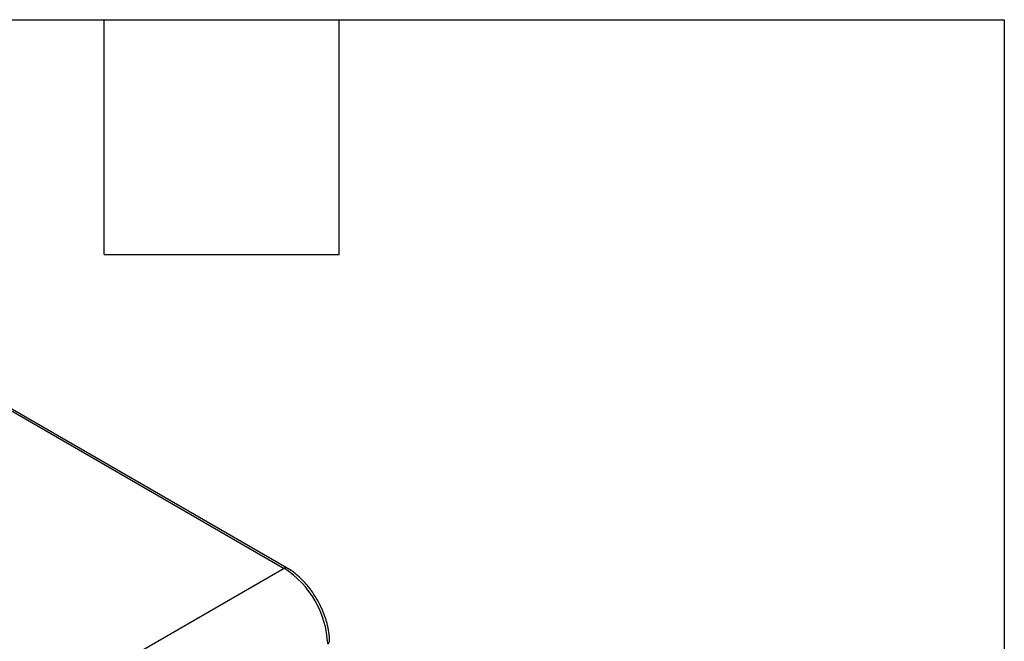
# Model space of a CAD drawing. Header units: millimetres. Extents: x 19 to 819, y 19 to 629.
# Tile 31 of 31: x 723 to 819, y 568 to 629. Entities that reach past the tile are written whole.
import ezdxf

# ---------------------------------------------------------------- set-up
doc = ezdxf.new("R2010")
doc.units = ezdxf.units.MM
doc.header["$LTSCALE"] = 3
doc.layers.add('TEXT', color=140, linetype='Continuous', lineweight=25)

msp = doc.modelspace()

# ---------------------------------------------------------------- linework, layer by layer
for p, q in [((720.109, 591.941), (749.032, 575.244)), ((749.332, 575.274), (720.162, 592.113)), ((749.032, 575.244), (719.576, 558.24))]:
    msp.add_line(p, q)
for centre, radius, start, end in [((749.207, 575.007), 0.295, 64.31821, 126.3586), ((744.064, 567.477), 9.221, 2.60548, 57.39452), ((753.156, 568.166), 0.295, 293.66891, 355.28682)]:
    msp.add_arc(centre, radius, start, end)
for points, knots in [([(752.252, 572.204), (752.024, 572.568), (751.704, 573.08), (751.155, 573.751), (750.665, 574.275), (750.054, 574.797), (749.603, 575.134), (749.355, 575.257), (749.332, 575.268)], [0, 0, 0, 0, 0.283859, 0.39834, 0.586075, 0.777183, 0.978888, 1, 1, 1, 1]), ([(753.448, 568.142), (753.449, 568.151), (753.471, 568.426), (753.397, 569.02), (753.244, 569.826), (753.01, 570.58), (752.707, 571.357), (752.42, 571.892), (752.252, 572.204)], [0, 0, 0, 0, 0.007908, 0.223032, 0.438794, 0.598699, 0.766175, 1, 1, 1, 1])]:
    msp.add_open_spline(points, degree=3, knots=knots)
at = {"layer": 'TEXT'}
for p, q in [((19.05, 628.65), (819.15, 628.65)), ((731.52, 605.79), (731.52, 628.65)), ((754.38, 605.79), (754.38, 628.65)), ((819.15, 628.65), (819.15, 19.05)), ((731.52, 605.79), (754.38, 605.79))]:
    msp.add_line(p, q, dxfattribs=at)

doc.saveas('drawing.dxf')
